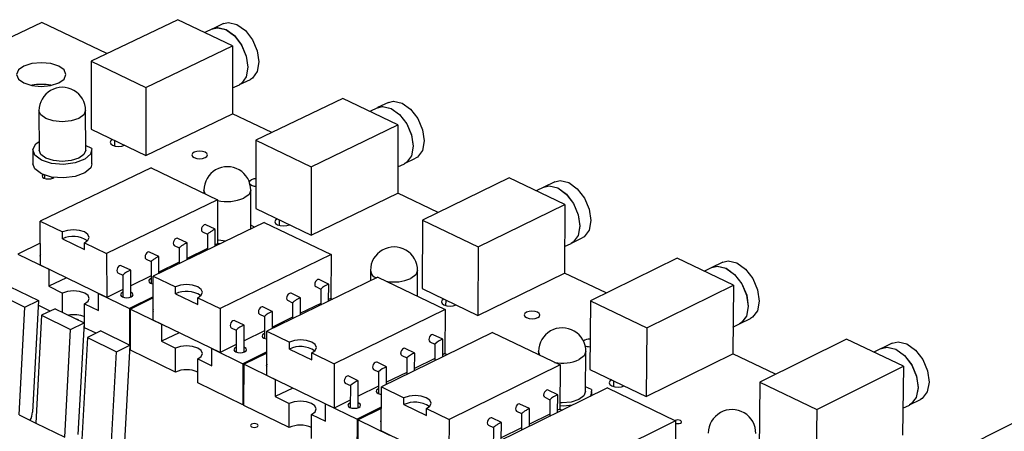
# Model space of a CAD drawing. Extents: x 0 to 280, y 0 to 222.
# Tile 13 of 23: x 192 to 218, y 154 to 165. Entities that reach past the tile are written whole.
import ezdxf

# ---------------------------------------------------------------- set-up
doc = ezdxf.new("R2010")
doc.units = 0
doc.layers.get('0').update_dxf_attribs({"linetype": 'CONTINUOUS'})

msp = doc.modelspace()

# ---------------------------------------------------------------- linework, layer by layer
at = {"color": 7, "linetype": 'CONTINUOUS'}
for p, q in [((192.172, 165.172), (190.003, 164.14)), ((193.936, 164.326), (192.172, 165.172)), ((195.859, 165.244), (193.51, 164.123)), ((197.343, 164.535), (195.859, 165.244)), ((197.1, 165.138), (196.804, 164.996)), ((196.801, 164.995), (196.591, 164.894)), ((194.994, 163.41), (197.343, 164.535)), ((197.343, 164.535), (197.341, 162.692)), ((193.51, 164.123), (194.994, 163.41)), ((193.51, 164.123), (193.513, 162.279)), ((197.528, 163.484), (197.824, 163.626)), ((194.994, 163.41), (194.995, 161.564)), ((197.342, 163.394), (197.526, 163.482)), ((200.325, 163.11), (197.976, 161.978)), ((201.823, 162.394), (200.325, 163.11)), ((201.567, 163.003), (201.271, 162.86)), ((192.097, 162.778), (192.1, 161.707)), ((193.363, 161.71), (193.36, 162.781)), ((201.268, 162.859), (201.06, 162.759)), ((194.995, 161.564), (197.341, 162.692)), ((198.402, 162.183), (197.341, 162.692)), ((193.513, 162.279), (194.995, 161.564)), ((199.474, 161.259), (201.823, 162.394)), ((201.823, 162.394), (201.816, 160.546)), ((194.15, 161.822), (194.15, 161.972)), ((197.976, 161.978), (197.974, 160.128)), ((197.976, 161.978), (199.474, 161.259)), ((191.931, 161.706), (191.932, 161.337)), ((193.525, 161.756), (193.362, 161.835)), ((193.532, 161.341), (193.531, 161.71)), ((202.004, 161.344), (202.299, 161.487)), ((195.14, 161.229), (192.132, 159.781)), ((195.14, 161.229), (196.938, 160.361)), ((199.474, 161.259), (199.47, 159.407)), ((201.819, 161.254), (202.001, 161.342)), ((192.248, 161.032), (192.248, 160.946)), ((192.458, 160.947), (192.458, 160.977)), ((204.833, 160.956), (202.485, 159.813)), ((206.345, 160.233), (204.833, 160.956)), ((206.074, 160.849), (205.778, 160.705)), ((196.567, 160.624), (196.566, 160.541)), ((197.835, 159.575), (197.836, 160.623)), ((205.775, 160.703), (205.571, 160.603)), ((196.938, 160.361), (193.931, 158.909)), ((196.938, 160.361), (196.937, 159.173)), ((199.47, 159.407), (201.816, 160.546)), ((202.911, 160.021), (201.816, 160.546)), ((197.974, 160.128), (199.47, 159.407)), ((203.997, 159.087), (206.345, 160.233)), ((206.345, 160.233), (206.333, 158.379)), ((192.136, 158.592), (192.132, 159.781)), ((192.132, 159.781), (192.731, 159.491)), ((198.616, 159.668), (198.617, 159.819)), ((202.485, 159.813), (202.477, 157.958)), ((202.485, 159.813), (203.997, 159.087)), ((198.201, 159.752), (195.193, 158.296)), ((196.872, 159.563), (196.618, 159.685)), ((196.873, 159.109), (196.873, 159.561)), ((197.94, 159.626), (197.835, 159.676)), ((198.201, 159.752), (200.01, 158.879)), ((198.886, 159.689), (198.886, 159.689)), ((192.732, 159.305), (192.731, 159.491)), ((192.732, 159.305), (193.331, 159.014)), ((196.11, 159.194), (195.856, 159.317)), ((196.526, 159.494), (196.661, 159.429)), ((196.661, 159.43), (196.661, 159.006)), ((206.52, 159.184), (206.816, 159.328)), ((192.134, 159.184), (191.523, 158.89)), ((193.331, 159.014), (193.331, 159.2)), ((193.331, 159.2), (193.931, 158.909)), ((195.763, 159.126), (195.899, 159.06)), ((195.899, 159.061), (195.899, 158.637)), ((196.111, 158.74), (196.111, 159.192)), ((196.661, 159.039), (196.111, 158.773)), ((196.937, 159.173), (196.873, 159.142)), ((197.004, 159.173), (196.937, 159.182)), ((196.937, 159.173), (196.971, 159.157)), ((203.997, 159.087), (203.987, 157.23)), ((206.338, 159.094), (206.517, 159.182)), ((191.523, 158.89), (192.36, 158.483)), ((193.931, 158.909), (193.933, 157.718)), ((195, 158.756), (195.135, 158.691)), ((195.347, 158.824), (195.092, 158.947)), ((195.348, 158.37), (195.347, 158.823)), ((200.01, 158.879), (197.003, 157.417)), ((200.01, 158.879), (200.007, 157.688)), ((209.384, 158.782), (207.035, 157.628)), ((210.91, 158.052), (209.384, 158.782)), ((193.933, 157.718), (192.136, 158.592)), ((192.36, 158.483), (192.361, 158.019)), ((194.582, 158.454), (194.328, 158.578)), ((194.583, 157.728), (194.583, 158.453)), ((195.135, 158.692), (195.135, 158.098)), ((195.899, 158.67), (195.348, 158.403)), ((201.078, 158.45), (201.077, 158.167)), ((210.325, 158.527), (210.123, 158.428)), ((210.624, 158.674), (210.328, 158.529)), ((192.839, 158.25), (192.361, 158.019)), ((194.235, 158.386), (194.37, 158.321)), ((194.37, 158.321), (194.371, 157.727)), ((195.135, 158.3), (194.583, 158.033)), ((195.194, 157.104), (195.193, 158.296)), ((195.193, 158.296), (195.796, 158.003)), ((201.281, 158.266), (198.274, 156.801)), ((199.945, 158.078), (199.689, 158.201)), ((201.281, 158.266), (203.102, 157.388)), ((202.351, 157.751), (202.354, 158.446)), ((203.987, 157.23), (206.333, 158.379)), ((207.461, 157.838), (206.332, 158.379)), ((191.3, 158.014), (192.083, 157.632)), ((192.361, 158.019), (192.735, 157.836)), ((194.371, 157.93), (193.933, 157.718)), ((195.796, 157.817), (195.796, 158.003)), ((199.597, 158.01), (199.733, 157.944)), ((199.733, 157.945), (199.732, 157.511)), ((199.945, 157.615), (199.946, 158.077)), ((202.477, 157.958), (203.987, 157.23)), ((208.561, 156.895), (210.91, 158.052)), ((210.91, 158.052), (210.891, 156.192)), ((190.935, 157.838), (191.717, 157.456)), ((192.736, 157.314), (192.735, 157.836)), ((193.708, 157.827), (194.548, 157.418)), ((193.708, 157.362), (193.708, 157.827)), ((195.194, 157.731), (194.548, 157.418)), ((195.194, 157.702), (194.578, 157.403)), ((195.796, 157.817), (196.399, 157.524)), ((196.399, 157.524), (196.399, 157.71)), ((196.399, 157.71), (197.003, 157.417)), ((199.183, 157.707), (198.927, 157.83)), ((199.183, 157.244), (199.184, 157.705)), ((200.007, 157.688), (199.945, 157.658)), ((200.007, 157.688), (200.051, 157.667)), ((191.56, 154.536), (191.717, 157.456)), ((191.717, 157.456), (192.083, 157.632)), ((192.083, 157.632), (191.92, 154.609)), ((192.405, 157.349), (192.076, 157.509)), ((192.535, 157.412), (192.17, 157.235)), ((192.535, 157.412), (193.32, 157.029)), ((193.335, 156.895), (193.334, 157.545)), ((193.334, 157.545), (193.708, 157.362)), ((194.548, 157.418), (194.549, 156.43)), ((194.579, 156.288), (194.578, 157.403)), ((194.578, 157.403), (195.42, 156.994)), ((197.003, 157.417), (197.002, 156.224)), ((198.419, 157.335), (198.164, 157.459)), ((198.834, 157.639), (198.97, 157.573)), ((198.97, 157.574), (198.97, 157.14)), ((199.732, 157.554), (199.183, 157.287)), ((203.102, 157.388), (200.095, 155.917)), ((203.102, 157.388), (203.097, 156.194)), ((203.124, 157.494), (203.125, 157.645)), ((203.397, 157.514), (203.397, 157.514)), ((207.035, 157.628), (207.021, 155.767)), ((207.035, 157.628), (208.561, 156.895)), ((192.17, 157.235), (192.011, 154.314)), ((192.17, 157.235), (192.954, 156.852)), ((198.071, 157.267), (198.207, 157.201)), ((198.207, 157.202), (198.206, 156.607)), ((198.42, 156.872), (198.42, 157.334)), ((198.97, 157.183), (198.42, 156.915)), ((211.079, 157.004), (211.375, 157.15)), ((192.795, 153.929), (192.954, 156.852)), ((192.954, 156.852), (193.32, 157.029)), ((193.32, 157.029), (193.154, 154.003)), ((193.643, 156.745), (193.335, 156.895)), ((197.002, 156.224), (195.194, 157.104)), ((195.42, 156.994), (195.42, 156.529)), ((197.306, 156.895), (197.442, 156.828)), ((197.655, 156.962), (197.399, 157.087)), ((197.655, 156.234), (197.655, 156.961)), ((208.561, 156.895), (208.546, 155.032)), ((210.898, 156.914), (211.076, 157.002)), ((193.408, 156.631), (193.247, 153.707)), ((193.774, 156.808), (193.408, 156.631)), ((193.408, 156.631), (194.195, 156.247)), ((193.774, 156.808), (194.56, 156.425)), ((195.898, 156.761), (195.42, 156.529)), ((197.442, 156.829), (197.441, 156.234)), ((198.206, 156.811), (197.655, 156.542)), ((198.272, 155.606), (198.274, 156.801)), ((198.274, 156.801), (198.88, 156.506)), ((204.381, 156.771), (201.374, 155.296)), ((203.038, 156.583), (202.78, 156.708)), ((203.036, 156.111), (203.038, 156.582)), ((204.381, 156.771), (206.214, 155.887)), ((213.977, 156.587), (211.628, 155.423)), ((215.517, 155.851), (213.977, 156.587)), ((194.195, 156.247), (194.56, 156.425)), ((194.56, 156.425), (194.392, 153.396)), ((194.579, 156.317), (194.554, 156.305)), ((195.42, 156.529), (195.796, 156.345)), ((195.796, 155.694), (195.796, 156.345)), ((196.776, 155.868), (196.776, 156.334)), ((196.776, 156.334), (197.622, 155.922)), ((197.442, 156.438), (197.002, 156.224)), ((198.88, 156.319), (198.88, 156.506)), ((198.88, 156.319), (199.487, 156.025)), ((202.276, 156.21), (202.018, 156.335)), ((202.687, 156.516), (202.824, 156.449)), ((202.824, 156.45), (202.822, 156.006)), ((214.918, 156.331), (214.719, 156.232)), ((215.216, 156.479), (214.921, 156.332)), ((194.032, 153.322), (194.195, 156.247)), ((195.796, 155.694), (194.579, 156.288)), ((196.399, 155.401), (196.399, 156.052)), ((196.399, 156.052), (196.776, 155.868)), ((198.273, 156.24), (197.622, 155.922)), ((198.273, 156.211), (197.652, 155.908)), ((199.487, 156.025), (199.487, 156.212)), ((199.487, 156.212), (200.095, 155.917)), ((201.925, 156.142), (202.062, 156.076)), ((202.062, 156.077), (202.06, 155.633)), ((202.274, 155.738), (202.276, 156.209)), ((202.823, 156.06), (202.274, 155.791)), ((203.097, 156.194), (203.037, 156.165)), ((203.097, 156.194), (203.152, 156.168)), ((205.632, 156.256), (205.631, 156.168)), ((206.906, 155.166), (206.914, 156.248)), ((208.546, 155.032), (210.891, 156.192)), ((212.054, 155.634), (210.891, 156.192)), ((197.622, 155.922), (197.621, 154.805)), ((197.651, 154.79), (197.652, 155.908)), ((197.652, 155.908), (198.499, 155.495)), ((200.095, 155.917), (200.092, 154.72)), ((201.512, 155.836), (201.255, 155.961)), ((201.511, 155.363), (201.513, 155.835)), ((206.214, 155.887), (203.207, 154.406)), ((206.214, 155.887), (206.206, 154.691)), ((213.169, 154.683), (215.517, 155.851)), ((215.517, 155.851), (215.493, 153.985)), ((200.092, 154.72), (198.272, 155.606)), ((200.747, 155.461), (200.49, 155.586)), ((201.161, 155.768), (201.298, 155.702)), ((201.298, 155.702), (201.296, 155.106)), ((202.06, 155.686), (201.511, 155.417)), ((207.021, 155.767), (208.546, 155.032)), ((197.621, 154.805), (196.399, 155.401)), ((198.499, 155.495), (198.498, 155.029)), ((198.977, 155.263), (198.498, 155.029)), ((200.396, 155.393), (200.534, 155.327)), ((200.534, 155.328), (200.532, 154.731)), ((200.746, 154.73), (200.748, 155.46)), ((201.297, 155.312), (200.747, 155.042)), ((201.37, 154.099), (201.374, 155.296)), ((201.374, 155.296), (201.984, 155)), ((207.501, 155.266), (204.494, 153.782)), ((207.069, 155.22), (206.907, 155.298)), ((207.501, 155.266), (209.346, 154.377)), ((207.674, 155.299), (207.675, 155.452)), ((207.95, 155.319), (207.95, 155.32)), ((211.628, 155.423), (211.609, 153.556)), ((211.628, 155.423), (213.169, 154.683)), ((198.498, 155.029), (198.877, 154.845)), ((201.983, 154.812), (201.984, 155)), ((205.798, 155.012), (205.936, 154.945)), ((206.15, 155.08), (205.891, 155.205)), ((206.147, 154.598), (206.151, 155.079)), ((207.076, 155.056), (207.076, 155.165)), ((197.651, 154.82), (197.621, 154.805)), ((198.876, 154.192), (197.651, 154.79)), ((198.876, 154.192), (198.877, 154.845)), ((199.863, 154.365), (199.864, 154.831)), ((199.864, 154.831), (200.715, 154.417)), ((200.532, 154.937), (200.092, 154.72)), ((201.372, 154.74), (200.715, 154.417)), ((201.983, 154.812), (202.594, 154.516)), ((205.388, 154.704), (205.129, 154.829)), ((205.936, 154.946), (205.933, 154.492)), ((215.502, 154.714), (215.678, 154.802)), ((215.681, 154.803), (215.977, 154.951)), ((191.56, 154.536), (192.011, 154.314)), ((199.482, 153.897), (199.483, 154.549)), ((199.483, 154.549), (199.863, 154.365)), ((201.372, 154.71), (200.746, 154.402)), ((202.594, 154.516), (202.595, 154.703)), ((202.595, 154.703), (203.207, 154.406)), ((204.624, 154.327), (204.365, 154.453)), ((205.035, 154.636), (205.173, 154.569)), ((205.173, 154.57), (205.17, 154.116)), ((205.385, 154.222), (205.388, 154.703)), ((205.933, 154.556), (205.386, 154.286)), ((206.206, 154.691), (206.148, 154.662)), ((206.206, 154.691), (206.272, 154.659)), ((213.169, 154.683), (213.147, 152.814)), ((192.011, 154.314), (192.795, 153.929)), ((200.715, 154.417), (200.712, 153.297)), ((200.742, 153.282), (200.746, 154.402)), ((200.746, 154.402), (201.598, 153.987)), ((203.207, 154.406), (203.203, 153.546)), ((204.272, 154.26), (204.41, 154.193)), ((204.41, 154.193), (204.406, 153.596)), ((204.622, 153.845), (204.625, 154.326)), ((205.171, 154.18), (204.623, 153.909)), ((209.346, 154.377), (206.339, 152.886)), ((209.346, 154.377), (209.335, 153.178)), ((218.613, 154.372), (216.265, 153.196)), ((202.043, 153.771), (201.37, 154.099))]:
    msp.add_line(p, q, dxfattribs=at)
at = {"color": 8, "linetype": 'CONTINUOUS'}
msp.add_line((196.602, 160.523), (196.567, 160.624), dxfattribs=at)
at = {"color": 7, "linetype": 'CONTINUOUS'}
for points in [[(197.1, 165.138), (197.235, 165.17), (197.462, 165.118), (197.69, 164.953), (197.882, 164.702), (198.011, 164.401), (198.055, 164.098), (198.01, 163.838), (197.881, 163.66), (197.824, 163.626)], [(196.801, 164.995), (196.936, 165.027), (197.163, 164.975), (197.39, 164.81), (197.583, 164.558), (197.712, 164.258), (197.757, 163.954), (197.711, 163.694), (197.582, 163.517), (197.526, 163.482)], [(196.804, 164.996), (196.939, 165.029), (197.166, 164.976), (197.393, 164.812), (197.586, 164.56), (197.715, 164.259), (197.759, 163.956), (197.714, 163.695), (197.585, 163.518), (197.528, 163.484)], [(192.635, 163.985), (192.418, 164.055), (192.163, 164.079), (191.906, 164.055), (191.688, 163.985), (191.542, 163.881), (191.49, 163.758), (191.54, 163.636), (191.684, 163.531), (191.901, 163.462), (192.157, 163.437), (192.413, 163.462), (192.631, 163.531), (192.777, 163.636), (192.829, 163.758), (192.779, 163.881), (192.635, 163.985)], [(201.567, 163.003), (201.706, 163.037), (201.935, 162.984), (202.164, 162.818), (202.358, 162.565), (202.487, 162.263), (202.532, 161.958), (202.485, 161.698), (202.354, 161.52), (202.299, 161.487)], [(201.268, 162.859), (201.407, 162.892), (201.636, 162.839), (201.865, 162.673), (202.059, 162.42), (202.188, 162.118), (202.233, 161.814), (202.186, 161.553), (202.055, 161.375), (202.001, 161.342)], [(201.271, 162.86), (201.41, 162.894), (201.639, 162.841), (201.868, 162.675), (202.062, 162.422), (202.191, 162.12), (202.236, 161.815), (202.189, 161.554), (202.058, 161.377), (202.004, 161.344)], [(193.525, 161.756), (193.497, 161.599), (193.34, 161.46), (193.08, 161.362), (192.761, 161.324), (192.438, 161.35), (192.163, 161.436), (191.985, 161.569), (191.932, 161.724), (192.014, 161.878), (192.099, 161.943)], [(194.09, 162.001), (194.04, 161.965), (194.022, 161.922), (194.04, 161.879), (194.09, 161.843), (194.165, 161.819), (194.253, 161.811), (194.342, 161.819), (194.417, 161.843)], [(193.363, 161.71), (193.363, 161.708), (193.314, 161.592), (193.176, 161.493), (192.971, 161.428), (192.729, 161.404), (192.487, 161.428), (192.283, 161.493), (192.147, 161.592), (192.1, 161.707)], [(196.6, 161.65), (196.532, 161.672), (196.452, 161.68), (196.371, 161.672), (196.303, 161.65), (196.257, 161.617), (196.241, 161.579), (196.257, 161.54), (196.303, 161.507), (196.371, 161.485), (196.452, 161.477), (196.532, 161.485), (196.6, 161.507), (196.646, 161.54), (196.662, 161.579), (196.646, 161.617), (196.6, 161.65)], [(193.532, 161.341), (193.498, 161.23), (193.341, 161.091), (193.081, 160.993), (192.762, 160.954), (192.438, 160.98), (192.164, 161.067), (191.986, 161.199), (191.932, 161.337)], [(192.205, 161.048), (192.198, 161.041), (192.185, 161.01), (192.197, 160.979), (192.233, 160.952), (192.288, 160.935), (192.352, 160.929), (192.417, 160.935), (192.472, 160.952), (192.5, 160.971)], [(197.975, 160.934), (197.92, 160.927), (197.851, 160.905), (197.806, 160.872), (197.79, 160.833)], [(206.074, 160.849), (206.218, 160.883), (206.45, 160.83), (206.681, 160.663), (206.876, 160.408), (207.006, 160.105), (207.049, 159.799), (207.001, 159.538), (206.868, 159.36), (206.816, 159.328)], [(205.775, 160.703), (205.919, 160.738), (206.151, 160.684), (206.382, 160.517), (206.577, 160.262), (206.707, 159.959), (206.751, 159.653), (206.702, 159.392), (206.57, 159.214), (206.517, 159.182)], [(205.778, 160.705), (205.922, 160.739), (206.154, 160.685), (206.385, 160.518), (206.58, 160.264), (206.709, 159.96), (206.754, 159.655), (206.705, 159.393), (206.573, 159.215), (206.52, 159.184)], [(198.557, 159.847), (198.507, 159.811), (198.489, 159.768), (198.507, 159.725), (198.558, 159.689), (198.633, 159.664), (198.722, 159.656), (198.811, 159.664), (198.886, 159.689)], [(193.331, 159.2), (193.423, 159.267), (193.456, 159.345), (193.424, 159.424), (193.332, 159.491), (193.195, 159.535), (193.032, 159.551), (192.869, 159.535), (192.731, 159.491)], [(196.618, 159.685), (196.601, 159.69), (196.572, 159.683), (196.543, 159.662), (196.519, 159.63), (196.503, 159.592), (196.497, 159.554)], [(196.872, 159.563), (196.87, 159.563), (196.863, 159.561), (196.854, 159.558), (196.842, 159.552), (196.828, 159.545), (196.812, 159.536), (196.795, 159.527), (196.776, 159.516), (196.758, 159.504), (196.74, 159.493), (196.722, 159.481), (196.706, 159.47), (196.692, 159.459), (196.68, 159.45), (196.671, 159.442), (196.665, 159.436), (196.661, 159.431), (196.661, 159.429), (196.662, 159.429)], [(195.856, 159.317), (195.838, 159.321), (195.81, 159.314), (195.781, 159.293), (195.756, 159.261), (195.74, 159.223), (195.734, 159.185)], [(197.15, 159.244), (196.958, 159.266), (196.937, 159.27)], [(196.11, 159.194), (196.107, 159.194), (196.101, 159.192), (196.092, 159.189), (196.08, 159.183), (196.066, 159.176), (196.05, 159.167), (196.032, 159.158), (196.014, 159.147), (195.995, 159.135), (195.977, 159.124), (195.96, 159.112), (195.944, 159.101), (195.93, 159.09), (195.918, 159.081), (195.908, 159.073), (195.902, 159.067), (195.899, 159.063), (195.899, 159.06), (195.899, 159.06)], [(192.135, 158.887), (192.135, 158.886), (192.121, 158.855), (192.134, 158.823), (192.135, 158.822)], [(195.092, 158.947), (195.075, 158.952), (195.046, 158.945), (195.017, 158.924), (194.993, 158.892), (194.977, 158.854), (194.971, 158.815)], [(195.347, 158.824), (195.344, 158.824), (195.337, 158.823), (195.328, 158.819), (195.316, 158.814), (195.302, 158.807), (195.286, 158.798), (195.269, 158.788), (195.25, 158.777), (195.232, 158.766), (195.214, 158.754), (195.196, 158.742), (195.18, 158.731), (195.166, 158.721), (195.154, 158.712), (195.145, 158.704), (195.139, 158.697), (195.135, 158.693), (195.135, 158.691), (195.136, 158.69)], [(194.328, 158.578), (194.31, 158.582), (194.281, 158.575), (194.252, 158.554), (194.228, 158.522), (194.212, 158.484), (194.206, 158.445), (194.212, 158.413), (194.228, 158.39), (194.235, 158.386)], [(210.325, 158.527), (210.473, 158.563), (210.708, 158.508), (210.941, 158.34), (211.137, 158.084), (211.267, 157.779), (211.311, 157.473), (211.261, 157.21), (211.126, 157.032), (211.076, 157.002)], [(210.328, 158.529), (210.476, 158.564), (210.71, 158.51), (210.944, 158.341), (211.14, 158.085), (211.27, 157.781), (211.314, 157.474), (211.264, 157.212), (211.129, 157.034), (211.079, 157.004)], [(210.624, 158.674), (210.772, 158.71), (211.007, 158.655), (211.24, 158.487), (211.436, 158.231), (211.566, 157.927), (211.609, 157.62), (211.56, 157.358), (211.425, 157.18), (211.375, 157.15)], [(195.135, 158.227), (195.122, 158.221), (195.085, 158.194), (195.072, 158.163), (195.085, 158.131), (195.122, 158.104), (195.177, 158.086), (195.193, 158.083)], [(199.689, 158.201), (199.672, 158.206), (199.643, 158.199), (199.615, 158.178), (199.59, 158.146), (199.574, 158.108), (199.568, 158.069)], [(196.399, 157.71), (196.492, 157.778), (196.524, 157.857), (196.491, 157.936), (196.399, 158.003), (196.261, 158.048), (196.097, 158.064), (195.934, 158.048), (195.796, 158.003)], [(193.334, 157.545), (193.426, 157.612), (193.459, 157.691), (193.427, 157.77), (193.336, 157.836), (193.198, 157.881), (193.036, 157.897), (192.873, 157.881), (192.735, 157.836)], [(194.371, 157.856), (194.357, 157.85), (194.32, 157.824), (194.307, 157.792), (194.32, 157.76), (194.357, 157.734), (194.412, 157.716), (194.477, 157.709), (194.542, 157.716), (194.597, 157.734), (194.597, 157.734)], [(194.597, 157.734), (194.634, 157.76), (194.647, 157.792), (194.634, 157.824), (194.598, 157.85), (194.583, 157.857)], [(198.927, 157.83), (198.91, 157.835), (198.881, 157.828), (198.852, 157.807), (198.828, 157.775), (198.811, 157.736), (198.806, 157.698)], [(199.183, 157.707), (199.18, 157.707), (199.174, 157.705), (199.165, 157.702), (199.153, 157.696), (199.139, 157.689), (199.123, 157.68), (199.105, 157.67), (199.087, 157.659), (199.068, 157.648), (199.05, 157.636), (199.032, 157.624), (199.016, 157.613), (199.002, 157.603), (198.99, 157.594), (198.981, 157.586), (198.974, 157.58), (198.971, 157.575), (198.971, 157.573), (198.971, 157.572)], [(203.065, 157.674), (203.015, 157.638), (202.998, 157.594), (203.016, 157.551), (203.067, 157.514), (203.143, 157.49), (203.233, 157.481), (203.322, 157.49), (203.397, 157.514)], [(195.194, 157.403), (195.191, 157.4), (195.178, 157.368), (195.191, 157.337), (195.194, 157.333)], [(198.164, 157.459), (198.146, 157.463), (198.117, 157.456), (198.088, 157.435), (198.064, 157.403), (198.048, 157.365), (198.042, 157.326)], [(193.178, 157.099), (193.156, 157.114), (193.124, 157.125)], [(205.605, 157.317), (205.536, 157.34), (205.454, 157.348), (205.373, 157.34), (205.305, 157.317), (205.259, 157.284), (205.244, 157.245), (205.261, 157.205), (205.308, 157.172), (205.377, 157.149), (205.458, 157.141), (205.539, 157.149), (205.608, 157.172), (205.653, 157.205), (205.668, 157.245), (205.652, 157.284), (205.605, 157.317)], [(197.399, 157.087), (197.381, 157.091), (197.352, 157.084), (197.324, 157.063), (197.299, 157.031), (197.283, 156.992), (197.277, 156.954), (197.283, 156.921), (197.299, 156.899), (197.306, 156.895)], [(198.206, 156.736), (198.192, 156.73), (198.155, 156.703), (198.142, 156.672), (198.156, 156.64), (198.193, 156.613), (198.248, 156.595), (198.273, 156.591)], [(202.78, 156.708), (202.763, 156.712), (202.734, 156.705), (202.705, 156.684), (202.681, 156.652), (202.665, 156.614), (202.659, 156.575)], [(196.399, 156.052), (196.491, 156.119), (196.524, 156.199), (196.491, 156.278), (196.399, 156.345), (196.261, 156.39), (196.098, 156.406), (195.935, 156.39), (195.796, 156.345)], [(197.442, 156.364), (197.427, 156.357), (197.39, 156.331), (197.378, 156.299), (197.391, 156.267), (197.428, 156.24), (197.483, 156.222), (197.548, 156.216), (197.614, 156.222), (197.669, 156.24), (197.669, 156.24)], [(197.669, 156.24), (197.706, 156.267), (197.719, 156.299), (197.706, 156.331), (197.669, 156.357), (197.655, 156.363)], [(199.487, 156.212), (199.58, 156.279), (199.612, 156.359), (199.578, 156.439), (199.485, 156.506), (199.346, 156.551), (199.182, 156.567), (199.019, 156.551), (198.88, 156.506)], [(202.018, 156.335), (202.001, 156.339), (201.972, 156.332), (201.943, 156.311), (201.919, 156.278), (201.902, 156.24), (201.896, 156.202)], [(214.918, 156.331), (215.071, 156.368), (215.307, 156.312), (215.542, 156.143), (215.74, 155.885), (215.87, 155.579), (215.913, 155.271), (215.863, 155.008), (215.726, 154.83), (215.678, 154.802)], [(214.921, 156.332), (215.074, 156.369), (215.31, 156.314), (215.545, 156.144), (215.743, 155.887), (215.873, 155.581), (215.916, 155.273), (215.866, 155.01), (215.729, 154.832), (215.681, 154.803)], [(215.216, 156.479), (215.37, 156.516), (215.606, 156.461), (215.841, 156.291), (216.039, 156.034), (216.169, 155.728), (216.212, 155.42), (216.161, 155.157), (216.025, 154.979), (215.977, 154.951)], [(198.273, 155.91), (198.267, 155.904), (198.254, 155.872), (198.267, 155.841), (198.272, 155.835)], [(201.255, 155.961), (201.237, 155.965), (201.208, 155.958), (201.179, 155.936), (201.155, 155.904), (201.139, 155.866), (201.133, 155.827)], [(200.49, 155.586), (200.472, 155.59), (200.443, 155.583), (200.415, 155.562), (200.39, 155.53), (200.374, 155.491), (200.368, 155.453), (200.373, 155.42), (200.39, 155.397), (200.396, 155.393)], [(207.615, 155.481), (207.565, 155.444), (207.548, 155.4), (207.567, 155.356), (207.619, 155.319), (207.696, 155.294), (207.786, 155.286), (207.875, 155.294), (207.95, 155.319)], [(201.297, 155.237), (201.282, 155.23), (201.245, 155.203), (201.233, 155.171), (201.246, 155.139), (201.283, 155.112), (201.339, 155.094), (201.373, 155.089)], [(202.595, 154.703), (202.687, 154.771), (202.719, 154.852), (202.685, 154.932), (202.591, 155), (202.451, 155.045), (202.287, 155.061), (202.123, 155.045), (201.984, 155)], [(205.891, 155.205), (205.873, 155.209), (205.845, 155.202), (205.816, 155.181), (205.792, 155.148), (205.775, 155.11), (205.769, 155.072)], [(206.906, 155.166), (206.86, 155.051), (206.723, 154.95), (206.517, 154.882), (206.272, 154.858), (206.207, 154.86)], [(207.069, 155.22), (207.045, 155.058), (207.029, 155.033)], [(199.483, 154.549), (199.576, 154.617), (199.608, 154.697), (199.575, 154.777), (199.481, 154.845), (199.342, 154.89), (199.179, 154.906), (199.015, 154.89), (198.877, 154.845)], [(200.532, 154.861), (200.517, 154.855), (200.481, 154.828), (200.468, 154.796), (200.481, 154.764), (200.518, 154.737), (200.574, 154.719), (200.64, 154.712), (200.705, 154.719), (200.761, 154.737)], [(200.761, 154.737), (200.797, 154.764), (200.81, 154.796), (200.797, 154.828), (200.759, 154.855), (200.746, 154.861)], [(205.129, 154.829), (205.111, 154.833), (205.083, 154.826), (205.054, 154.805), (205.029, 154.773), (205.013, 154.734), (205.007, 154.696)], [(206.555, 154.799), (206.308, 154.775), (206.206, 154.776)], [(204.365, 154.453), (204.348, 154.457), (204.319, 154.45), (204.29, 154.428), (204.266, 154.396), (204.249, 154.358), (204.243, 154.319)], [(205.388, 154.704), (205.385, 154.704), (205.379, 154.702), (205.37, 154.698), (205.358, 154.693), (205.344, 154.686), (205.328, 154.677), (205.31, 154.667), (205.292, 154.656), (205.273, 154.644), (205.254, 154.633), (205.237, 154.621), (205.22, 154.61), (205.206, 154.599), (205.194, 154.59), (205.184, 154.582), (205.177, 154.576), (205.174, 154.572), (205.174, 154.569), (205.174, 154.569)], [(198.004, 154.283), (197.97, 154.294), (197.931, 154.298), (197.891, 154.294), (197.857, 154.283), (197.835, 154.267), (197.827, 154.248), (197.835, 154.228), (197.857, 154.212), (197.891, 154.201), (197.931, 154.197), (197.971, 154.201), (198.004, 154.212), (198.027, 154.228), (198.035, 154.248), (198.027, 154.267), (198.004, 154.283)], [(201.371, 154.407), (201.363, 154.399), (201.35, 154.367), (201.363, 154.335), (201.371, 154.327)], [(204.624, 154.327), (204.622, 154.327), (204.615, 154.325), (204.606, 154.322), (204.594, 154.316), (204.58, 154.309), (204.564, 154.3), (204.546, 154.29), (204.528, 154.279), (204.509, 154.268), (204.491, 154.256), (204.473, 154.244), (204.457, 154.233), (204.442, 154.223), (204.43, 154.213), (204.42, 154.206), (204.414, 154.199), (204.41, 154.195), (204.41, 154.193), (204.41, 154.192)], [(209.345, 154.306), (209.365, 154.301), (209.405, 154.297), (209.444, 154.301), (209.478, 154.312), (209.5, 154.328), (209.507, 154.347), (209.499, 154.367), (209.476, 154.383)]]:
    msp.add_lwpolyline(points, dxfattribs=at)
at = {"color": 8, "linetype": 'CONTINUOUS'}
for points in [[(193.174, 162.565), (192.968, 162.499), (192.726, 162.476), (192.485, 162.499), (192.28, 162.565), (192.144, 162.664), (192.097, 162.778)], [(193.36, 162.781), (193.36, 162.78), (193.312, 162.664), (193.174, 162.565)], [(197.836, 160.623), (197.788, 160.507), (197.651, 160.407)], [(202.354, 158.446), (202.307, 158.33), (202.17, 158.23)], [(205.67, 156.15), (205.632, 156.252), (205.632, 156.256)], [(206.914, 156.248), (206.868, 156.133), (206.731, 156.031)]]:
    msp.add_lwpolyline(points, dxfattribs=at)
at = {"color": 7, "linetype": 'CONTINUOUS'}
for centre, radius, start, end in [((192.164, 162.158), 1.334, 78.9806, 101.2709), ((192.729, 162.78), 0.632, 0.0941, 180.1669), ((197.201, 160.624), 0.635, 359.9282, 179.9969), ((197.958, 160.937), 0.205, 216.9012, 274.6622), ((196.556, 159.546), 0.0592, 172.1026, 239.7765), ((193.026, 158.68), 0.69, 56.3449, 115.214), ((195.793, 159.177), 0.0592, 172.1537, 239.7715), ((201.716, 158.448), 0.638, 359.7598, 179.8222), ((195.03, 158.807), 0.0593, 172.2045, 239.7644), ((194.73, 157.977), 0.499, 107.23, 136.2637), ((199.627, 158.061), 0.059, 171.8826, 239.7015), ((200.105, 157.581), 0.52, 107.789, 135.6553), ((196.091, 157.192), 0.691, 56.0847, 115.2909), ((198.864, 157.69), 0.0591, 171.9337, 239.6969), ((193.035, 156.474), 0.774, 67.2541, 100.3107), ((198.1, 157.318), 0.0591, 171.984, 239.692), ((198.578, 156.839), 0.519, 107.7401, 135.6888), ((197.813, 156.467), 0.519, 107.7159, 135.7052), ((206.273, 156.252), 0.641, 359.5885, 179.6428), ((203.209, 156.067), 0.543, 108.2736, 135.0933), ((207.011, 156.317), 0.272, 86.554, 128.5879), ((199.176, 155.695), 0.691, 55.8238, 115.3677), ((202.717, 156.567), 0.0589, 171.66, 239.6262), ((207.022, 156.705), 0.323, 243.4368, 270.6178), ((201.955, 156.193), 0.059, 171.7108, 239.622), ((202.446, 155.694), 0.542, 108.25, 135.1096), ((201.191, 155.819), 0.059, 171.7613, 239.6175), ((201.682, 155.32), 0.541, 108.2267, 135.1256), ((196.098, 155.02), 0.738, 65.9236, 114.0619), ((200.917, 154.946), 0.541, 108.2031, 135.1417), ((205.827, 155.063), 0.0588, 171.4351, 239.5489), ((206.333, 154.542), 0.567, 108.7594, 134.5264), ((202.28, 154.189), 0.691, 55.5621, 115.4442), ((191.303, 154.65), 0.618, 334.8232, 356.1764), ((205.065, 154.687), 0.0589, 171.4863, 239.5451), ((210.873, 154.035), 0.644, 359.4146, 179.4586), ((199.178, 153.519), 0.738, 65.5925, 114.156), ((204.301, 154.31), 0.0589, 171.5371, 239.5408), ((209.402, 154.213), 0.185, 66.6535, 112.8081)]:
    msp.add_arc(centre, radius, start, end, dxfattribs=at)
at = {"color": 8, "linetype": 'CONTINUOUS'}
for centre, radius, start, end in [((197.197, 161.496), 1.179, 257.3085, 292.644), ((201.314, 158.469), 0.236, 184.4376, 251.1655), ((201.717, 159.298), 1.161, 259.7297, 292.973), ((206.276, 157.096), 1.158, 259.6595, 293.1189)]:
    msp.add_arc(centre, radius, start, end, dxfattribs=at)

doc.saveas('drawing.dxf')
